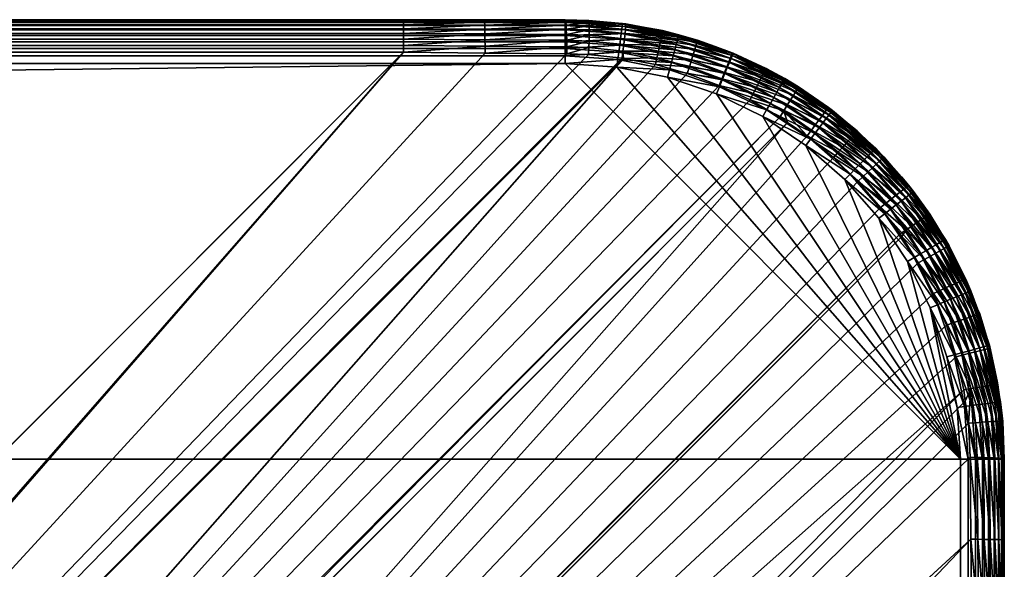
# Model space of a CAD drawing. Header units: inches. Extents: x 9 to 1609, y 36 to 836.
# Tile 179 of 179: x 1564 to 1609, y 811 to 836. Entities that reach past the tile are written whole.
import ezdxf

# ---------------------------------------------------------------- set-up
doc = ezdxf.new("R2010")
doc.units = ezdxf.units.IN
doc.header["$MEASUREMENT"] = 0
doc.layers.get('0').update_dxf_attribs({"true_color": 0x9a9ae5})

msp = doc.modelspace()

# ---------------------------------------------------------------- meshes
at = {"color": 54, "true_color": 0x94b11a}
mesh = msp.add_polyface(dxfattribs=at)
corners = [(652.741, 836.072, 707), (964.741, 836.072, 704.535), (652.741, 836.072, 704.535), (340.741, 836.072, 707), (340.741, 836.072, 704.535), (28.741, 836.072, 707), (36.105, 836.072, 704.535), (10.741, 816.072, 709), (1588.741, 834.072, 709), (28.741, 834.072, 709), (36.105, 834.59, 702.603), (1506.006, 759.22, 682.407), (111.475, 759.22, 682.407), (111.475, 138.807, 679), (106.21, 733.338, 679.139), (111.475, 733.338, 679), (111.475, 754.252, 681.211), (1506.006, 754.252, 681.211), (111.475, 752.842, 680.949), (1506.006, 752.842, 680.949), (111.475, 749.074, 680.246), (1506.006, 749.074, 680.246), (111.475, 746.386, 679.89), (1506.006, 746.386, 679.89), (111.475, 743.853, 679.554), (1506.006, 743.853, 679.554), (111.475, 739.876, 679.24), (1506.006, 739.876, 679.24), (111.475, 738.603, 679.139), (1506.006, 738.603, 679.139), (106.225, 754.252, 681.355), (106.327, 754.348, 681.375), (106.327, 754.252, 681.347), (106.185, 754.214, 681.346), (106.276, 749.074, 680.383), (106.217, 738.603, 679.277), (106.239, 743.853, 679.692), (1581.376, 834.59, 702.603), (36.105, 834.898, 702.713), (1581.376, 834.898, 702.713), (36.105, 835.184, 702.872), (1581.376, 835.184, 702.872), (36.105, 835.44, 703.075), (1581.376, 835.44, 703.075), (36.105, 835.659, 703.317), (1581.376, 835.659, 703.317), (36.105, 835.836, 703.592), (1581.376, 835.836, 703.592), (36.105, 835.966, 703.892), (1581.376, 835.966, 703.892), (36.105, 836.046, 704.209), (1581.376, 836.046, 704.209), (1588.741, 834.42, 708.97), (28.741, 834.42, 708.97), (1588.741, 834.756, 708.879), (28.741, 834.756, 708.879), (1588.741, 835.072, 708.732), (28.741, 835.072, 708.732), (1588.741, 835.358, 708.532), (28.741, 835.358, 708.532), (1588.741, 835.604, 708.286), (28.741, 835.604, 708.286), (1588.741, 835.804, 708), (28.741, 835.804, 708), (1588.741, 835.952, 707.684), (28.741, 835.952, 707.684), (1588.74, 836.042, 707.347), (28.741, 836.042, 707.347), (964.741, 836.072, 707)]
mesh.append_faces([[corners[k] for k in face] for face in [(0, 1, 2), (0, 2, 3), (3, 2, 4), (3, 4, 5), (5, 4, 6), (7, 8, 9), (10, 11, 12), (13, 14, 15), (12, 11, 16), (16, 17, 18), (18, 19, 20), (20, 21, 22), (22, 23, 24), (24, 25, 26), (26, 27, 28), (28, 29, 15), (30, 31, 32), (32, 31, 12), (33, 32, 34), (15, 14, 35), (36, 26, 35), (35, 26, 28), (35, 28, 15), (34, 22, 36), (36, 22, 24), (36, 24, 26), (12, 16, 32), (32, 16, 18), (32, 18, 34), (34, 18, 20), (34, 20, 22), (37, 10, 38), (39, 38, 40), (41, 40, 42), (43, 42, 44), (45, 44, 46), (47, 46, 48), (49, 48, 50), (6, 4, 50), (50, 4, 2), (50, 2, 51), (9, 52, 53), (53, 54, 55), (55, 56, 57), (57, 58, 59), (59, 60, 61), (61, 62, 63), (63, 64, 65), (65, 66, 67), (3, 5, 67), (67, 68, 0), (67, 0, 3)]], dxfattribs={"color": 54})
mesh = msp.add_polyface(dxfattribs=at)
corners = [(1588.74, 836.072, 707), (1581.376, 836.072, 704.535), (1276.741, 836.072, 707), (1276.741, 836.072, 704.535), (964.741, 836.072, 707), (964.741, 836.072, 704.535), (652.741, 836.072, 707), (1606.74, 816.072, 709), (10.741, 816.072, 709), (1606.74, 56.072, 709), (1588.741, 834.072, 709), (1506.006, 733.338, 679), (1506.006, 138.807, 679), (111.475, 733.338, 679), (1581.376, 834.59, 702.603), (1506.006, 759.22, 682.407), (36.105, 834.59, 702.603), (111.475, 754.252, 681.211), (1506.006, 754.252, 681.211), (111.475, 752.842, 680.949), (1506.006, 752.842, 680.949), (111.475, 749.074, 680.246), (1506.006, 749.074, 680.246), (111.475, 746.386, 679.89), (1506.006, 746.386, 679.89), (111.475, 743.853, 679.554), (1506.006, 743.853, 679.554), (111.475, 739.876, 679.24), (1506.006, 739.876, 679.24), (111.475, 738.603, 679.139), (1506.006, 738.603, 679.139), (1511.271, 733.338, 679.139), (1511.264, 738.603, 679.277), (1511.242, 743.853, 679.692), (1511.205, 749.074, 680.383), (1511.155, 754.348, 681.375), (1511.155, 754.252, 681.347), (36.105, 834.898, 702.713), (1581.376, 834.898, 702.713), (36.105, 835.184, 702.872), (1581.376, 835.184, 702.872), (36.105, 835.44, 703.075), (1581.376, 835.44, 703.075), (36.105, 835.659, 703.317), (1581.376, 835.659, 703.317), (36.105, 835.836, 703.592), (1581.376, 835.836, 703.592), (36.105, 835.966, 703.892), (1581.376, 835.966, 703.892), (36.105, 836.046, 704.209), (1581.376, 836.046, 704.209), (652.741, 836.072, 704.535), (28.741, 834.072, 709), (1588.741, 834.42, 708.97), (28.741, 834.42, 708.97), (1588.741, 834.756, 708.879), (28.741, 834.756, 708.879), (1588.741, 835.072, 708.732), (28.741, 835.072, 708.732), (1588.741, 835.358, 708.532), (28.741, 835.358, 708.532), (1588.741, 835.604, 708.286), (28.741, 835.604, 708.286), (1588.741, 835.804, 708), (28.741, 835.804, 708), (1588.741, 835.952, 707.684), (28.741, 835.952, 707.684), (1588.74, 836.042, 707.347), (28.741, 836.042, 707.347)]
mesh.append_faces([[corners[k] for k in face] for face in [(0, 1, 2), (2, 1, 3), (2, 3, 4), (4, 3, 5), (4, 5, 6), (7, 8, 9), (7, 10, 8), (11, 12, 13), (14, 15, 16), (17, 15, 18), (19, 18, 20), (21, 20, 22), (23, 22, 24), (25, 24, 26), (27, 26, 28), (29, 28, 30), (13, 30, 11), (31, 11, 30), (31, 30, 32), (32, 30, 28), (32, 28, 33), (33, 28, 26), (33, 26, 24), (34, 33, 24), (15, 35, 18), (18, 35, 36), (18, 36, 20), (20, 36, 34), (20, 34, 22), (22, 34, 24), (14, 37, 38), (38, 39, 40), (40, 41, 42), (42, 43, 44), (44, 45, 46), (46, 47, 48), (48, 49, 50), (3, 1, 50), (50, 51, 5), (50, 5, 3), (52, 10, 53), (54, 53, 55), (56, 55, 57), (58, 57, 59), (60, 59, 61), (62, 61, 63), (64, 63, 65), (66, 65, 67), (0, 2, 67), (67, 2, 4), (67, 4, 68)]], dxfattribs={"color": 54})
mesh = msp.add_polyface(dxfattribs=at)
corners = [(1588.741, 836.072, 704.682), (1585.051, 836.072, 704.571), (1588.74, 836.072, 707), (1581.376, 836.072, 704.535), (1589.817, 836.043, 704.717), (1591.499, 835.881, 704.76), (1589.823, 835.102, 703.022), (1588.808, 835.136, 702.989), (1589.83, 835.371, 703.224), (1588.8, 835.405, 703.191), (1589.835, 835.604, 703.468), (1588.79, 835.636, 703.435), (1589.836, 835.791, 703.748), (1588.779, 835.823, 703.715), (1589.833, 835.93, 704.055), (1588.767, 835.96, 704.021), (1589.827, 836.014, 704.381), (1588.754, 836.044, 704.347), (1591.441, 835.208, 703.262), (1591.467, 835.44, 703.506), (1591.487, 835.628, 703.787), (1591.503, 835.852, 704.422), (1585.057, 836.045, 704.241), (1585.064, 835.963, 703.92), (1585.07, 835.83, 703.616), (1585.075, 835.648, 703.339), (1585.08, 835.422, 703.096), (1585.084, 835.16, 702.893), (1581.376, 836.046, 704.209), (1581.376, 835.966, 703.892), (1581.376, 835.836, 703.592), (1581.376, 835.659, 703.317), (1581.376, 835.44, 703.075), (1581.376, 835.184, 702.872), (1581.376, 834.898, 702.713), (1588.741, 835.072, 708.732), (1591.258, 835.193, 708.532), (1588.741, 835.358, 708.532), (1591.29, 835.437, 708.286), (1588.741, 835.604, 708.286), (1591.316, 835.636, 708), (1588.741, 835.804, 708), (1591.335, 835.782, 707.684), (1588.741, 835.952, 707.684), (1591.347, 835.871, 707.347), (1588.74, 836.042, 707.347), (1591.351, 835.901, 707)]
mesh.append_faces([[corners[k] for k in face] for face in [(0, 1, 2), (2, 1, 3), (4, 0, 2), (4, 2, 5), (6, 7, 8), (8, 7, 9), (8, 9, 10), (10, 9, 11), (10, 11, 12), (12, 11, 13), (12, 13, 14), (14, 13, 15), (14, 15, 16), (16, 15, 17), (16, 17, 4), (4, 17, 0), (18, 6, 8), (19, 8, 10), (20, 10, 12), (21, 14, 16), (5, 16, 4), (1, 0, 22), (22, 0, 17), (22, 17, 23), (23, 17, 15), (23, 15, 24), (24, 15, 13), (24, 13, 25), (25, 13, 11), (25, 11, 26), (26, 11, 9), (26, 9, 27), (27, 9, 7), (3, 1, 28), (28, 1, 22), (28, 22, 29), (29, 22, 23), (29, 23, 30), (30, 23, 24), (30, 24, 31), (31, 24, 25), (31, 25, 32), (32, 25, 26), (32, 26, 33), (33, 26, 27), (33, 27, 34), (35, 36, 37), (37, 38, 39), (39, 40, 41), (41, 42, 43), (43, 44, 45), (45, 46, 2)]], dxfattribs={"color": 54})
mesh = msp.add_polyface(dxfattribs=at)
corners = [(1591.499, 835.881, 704.76), (1588.74, 836.072, 707), (1591.351, 835.901, 707), (1592.21, 835.751, 704.772), (1592.206, 835.731, 707), (1593.167, 835.577, 704.79), (1591.39, 834.307, 702.808), (1591.328, 834.319, 702.807), (1591.37, 834.639, 702.907), (1589.797, 834.481, 702.766), (1589.811, 834.802, 702.868), (1591.408, 834.938, 703.06), (1589.823, 835.102, 703.022), (1591.441, 835.208, 703.262), (1589.83, 835.371, 703.224), (1591.467, 835.44, 703.506), (1589.835, 835.604, 703.468), (1591.487, 835.628, 703.787), (1589.836, 835.791, 703.748), (1591.499, 835.767, 704.095), (1589.833, 835.93, 704.055), (1591.503, 835.852, 704.422), (1589.827, 836.014, 704.381), (1592.848, 834.027, 702.834), (1592.918, 834.344, 702.933), (1592.983, 834.64, 703.086), (1593.04, 834.908, 703.287), (1593.088, 835.138, 703.532), (1593.126, 835.325, 703.813), (1593.152, 835.462, 704.123), (1593.166, 835.547, 704.451), (1591.347, 835.871, 707.347), (1591.09, 833.918, 709), (1593.399, 833.459, 709), (1593.489, 833.795, 708.97), (1588.741, 835.072, 708.732), (1591.221, 834.91, 708.732), (1591.258, 835.193, 708.532), (1588.741, 835.358, 708.532), (1591.29, 835.437, 708.286), (1588.741, 835.604, 708.286), (1591.316, 835.636, 708), (1588.741, 835.804, 708), (1591.335, 835.782, 707.684), (1588.741, 835.952, 707.684), (1588.74, 836.042, 707.347), (1591.135, 834.263, 708.97), (1593.576, 834.12, 708.879), (1591.179, 834.597, 708.879), (1593.658, 834.425, 708.732), (1593.732, 834.701, 708.532), (1593.796, 834.939, 708.286), (1593.848, 835.132, 708), (1593.886, 835.274, 707.684), (1593.909, 835.362, 707.347), (1593.917, 835.391, 707)]
mesh.append_faces([[corners[k] for k in face] for face in [(0, 1, 2), (0, 2, 3), (3, 2, 4), (3, 4, 5), (6, 7, 8), (7, 9, 8), (8, 10, 11), (11, 12, 13), (13, 14, 15), (15, 16, 17), (17, 18, 19), (19, 18, 20), (19, 20, 21), (21, 22, 0), (23, 6, 24), (24, 6, 8), (24, 8, 25), (25, 8, 11), (25, 11, 26), (26, 11, 13), (26, 13, 27), (27, 13, 15), (27, 15, 28), (28, 15, 17), (28, 17, 29), (29, 17, 19), (29, 19, 30), (30, 19, 21), (30, 21, 3), (3, 21, 0), (5, 30, 3), (4, 2, 31), (32, 33, 34), (35, 36, 37), (38, 37, 39), (40, 39, 41), (42, 41, 43), (44, 43, 31), (45, 31, 2), (32, 34, 46), (46, 34, 47), (46, 47, 48), (48, 47, 49), (48, 49, 36), (36, 49, 50), (36, 50, 37), (37, 51, 39), (39, 52, 41), (41, 53, 43), (43, 54, 31), (31, 55, 4)]], dxfattribs={"color": 54})
mesh = msp.add_polyface(dxfattribs=at)
corners = [(1593.167, 835.577, 704.79), (1592.206, 835.731, 707), (1593.917, 835.391, 707), (1594.76, 835.145, 704.81), (1595.575, 834.849, 704.816), (1595.569, 834.83, 707), (1594.301, 833.62, 702.852), (1592.848, 834.027, 702.834), (1594.398, 833.932, 702.949), (1592.918, 834.344, 702.933), (1594.489, 834.224, 703.101), (1592.983, 834.64, 703.086), (1594.569, 834.487, 703.303), (1593.04, 834.908, 703.287), (1594.638, 834.713, 703.548), (1593.088, 835.138, 703.532), (1594.693, 834.897, 703.83), (1593.126, 835.325, 703.813), (1594.732, 835.033, 704.14), (1593.152, 835.462, 704.123), (1594.755, 835.116, 704.47), (1593.166, 835.547, 704.451), (1595.751, 833.082, 702.862), (1595.875, 833.386, 702.959), (1595.991, 833.67, 703.11), (1596.095, 833.927, 703.311), (1596.185, 834.148, 703.556), (1596.257, 834.327, 703.839), (1596.309, 834.459, 704.15), (1596.34, 834.541, 704.481), (1593.399, 833.459, 709), (1595.629, 832.702, 709), (1595.762, 833.023, 708.97), (1591.258, 835.193, 708.532), (1593.732, 834.701, 708.532), (1593.796, 834.939, 708.286), (1591.29, 835.437, 708.286), (1593.848, 835.132, 708), (1591.316, 835.636, 708), (1593.886, 835.274, 707.684), (1591.335, 835.782, 707.684), (1593.909, 835.362, 707.347), (1591.347, 835.871, 707.347), (1593.489, 833.795, 708.97), (1595.891, 833.334, 708.879), (1593.576, 834.12, 708.879), (1596.012, 833.626, 708.732), (1593.658, 834.425, 708.732), (1596.121, 833.89, 708.532), (1596.215, 834.118, 708.286), (1596.292, 834.302, 708), (1596.348, 834.439, 707.684), (1596.383, 834.522, 707.347)]
mesh.append_faces([[corners[k] for k in face] for face in [(0, 1, 2), (0, 2, 3), (3, 2, 4), (4, 2, 5), (6, 7, 8), (8, 7, 9), (8, 9, 10), (10, 9, 11), (10, 11, 12), (12, 11, 13), (12, 13, 14), (14, 13, 15), (14, 15, 16), (16, 15, 17), (16, 17, 18), (18, 17, 19), (18, 19, 20), (20, 19, 21), (22, 6, 23), (23, 6, 8), (23, 8, 24), (24, 8, 10), (25, 10, 12), (26, 12, 14), (27, 14, 16), (28, 16, 18), (29, 18, 20), (29, 20, 3), (3, 20, 21), (3, 21, 0), (30, 31, 32), (33, 34, 35), (36, 35, 37), (38, 37, 39), (40, 39, 41), (42, 41, 2), (30, 32, 43), (43, 32, 44), (43, 44, 45), (45, 44, 46), (45, 46, 47), (47, 46, 48), (47, 48, 34), (34, 48, 49), (34, 49, 35), (35, 49, 50), (35, 50, 37), (37, 51, 39), (39, 52, 41), (41, 52, 5), (41, 5, 2)]], dxfattribs={"color": 54})
mesh = msp.add_polyface(dxfattribs=at)
corners = [(1607.258, 808.708, 702.603), (1531.888, 138.807, 682.407), (1531.888, 733.338, 682.407), (1607.104, 817.699, 702.783), (1607.185, 816.15, 702.733), (1526.882, 738.628, 681.346), (1607.222, 812.421, 702.631), (1526.891, 738.619, 681.348), (1526.906, 738.603, 681.352), (1605.517, 823.615, 702.865), (1606.106, 822.165, 702.856), (1521.799, 743.853, 680.818), (1606.555, 820.732, 702.842), (1606.893, 819.228, 702.818), (1606.964, 818.711, 702.806), (1521.763, 743.89, 680.815), (1603.996, 826.322, 702.87), (1604.072, 826.199, 702.87), (1604.812, 825.001, 702.869), (1598.863, 831.399, 702.87), (1599.756, 830.781, 702.871), (1521.653, 744, 680.814), (1600.957, 829.795, 702.871), (1602.076, 828.711, 702.871), (1603.108, 827.527, 702.871), (1516.388, 749.26, 680.832), (1594.301, 833.62, 702.852), (1595.751, 833.082, 702.862), (1516.558, 749.095, 680.815), (1598.515, 831.639, 702.87), (1597.157, 832.422, 702.868), (1581.376, 834.59, 702.603), (1585.089, 834.554, 702.631), (1511.297, 754.214, 681.346), (1588.818, 834.517, 702.733), (1589.797, 834.481, 702.766), (1591.328, 834.319, 702.807), (1591.39, 834.307, 702.808), (1592.848, 834.027, 702.834), (1589.811, 834.802, 702.868), (1588.814, 834.838, 702.835), (1589.823, 835.102, 703.022), (1588.808, 835.136, 702.989), (1591.37, 834.639, 702.907), (1591.408, 834.938, 703.06), (1585.084, 835.16, 702.893), (1585.087, 834.868, 702.737), (1581.376, 834.898, 702.713), (1588.741, 834.072, 709), (1591.09, 833.918, 709), (1591.135, 834.263, 708.97), (1588.741, 834.42, 708.97), (1591.179, 834.597, 708.879), (1588.741, 834.756, 708.879), (1591.221, 834.91, 708.732), (1588.741, 835.072, 708.732)]
mesh.append_faces([[corners[k] for k in face] for face in [(0, 1, 2), (3, 4, 5), (5, 4, 6), (5, 6, 7), (0, 2, 6), (6, 2, 8), (6, 8, 7), (9, 10, 11), (10, 12, 11), (11, 12, 13), (11, 13, 5), (5, 13, 14), (5, 14, 3), (15, 16, 17), (11, 17, 18), (11, 18, 9), (19, 20, 21), (21, 20, 22), (22, 23, 21), (21, 23, 24), (21, 24, 16), (25, 26, 27), (19, 28, 29), (29, 25, 30), (30, 25, 27), (31, 32, 33), (33, 32, 34), (33, 34, 35), (35, 36, 33), (33, 36, 37), (25, 37, 38), (25, 38, 26), (35, 34, 39), (39, 34, 40), (39, 40, 41), (41, 40, 42), (43, 35, 39), (44, 39, 41), (45, 42, 46), (46, 42, 40), (46, 40, 32), (32, 40, 34), (47, 45, 46), (47, 46, 31), (31, 46, 32), (48, 49, 50), (48, 50, 51), (51, 50, 52), (51, 52, 53), (53, 52, 54), (53, 54, 55)]], dxfattribs={"color": 54})
mesh = msp.add_polyface(dxfattribs=at)
corners = [(1595.575, 834.849, 704.816), (1595.569, 834.83, 707), (1596.349, 834.569, 704.822), (1596.394, 834.55, 707), (1597.888, 833.858, 704.83), (1598.74, 833.393, 707), (1598.732, 833.377, 704.832), (1599.373, 833.012, 704.833), (1599.358, 832.987, 704.49), (1594.76, 835.145, 704.81), (1596.34, 834.541, 704.481), (1595.991, 833.67, 703.11), (1594.489, 834.224, 703.101), (1596.095, 833.927, 703.311), (1594.569, 834.487, 703.303), (1596.185, 834.148, 703.556), (1594.638, 834.713, 703.548), (1596.257, 834.327, 703.839), (1594.693, 834.897, 703.83), (1596.309, 834.459, 704.15), (1594.732, 835.033, 704.14), (1597.307, 832.715, 702.963), (1595.751, 833.082, 702.862), (1595.875, 833.386, 702.959), (1597.448, 832.99, 703.114), (1597.575, 833.238, 703.314), (1597.684, 833.452, 703.56), (1597.772, 833.625, 703.843), (1597.836, 833.753, 704.155), (1597.875, 833.831, 704.488), (1599.311, 832.912, 704.157), (1599.235, 832.79, 703.845), (1599.132, 832.624, 703.561), (1596.383, 834.522, 707.347), (1593.848, 835.132, 708), (1596.292, 834.302, 708), (1596.348, 834.439, 707.684), (1593.886, 835.274, 707.684), (1595.891, 833.334, 708.879), (1598.241, 832.527, 708.732), (1596.012, 833.626, 708.732), (1598.384, 832.774, 708.532), (1596.121, 833.89, 708.532), (1598.507, 832.988, 708.286), (1596.215, 834.118, 708.286), (1598.607, 833.161, 708), (1598.68, 833.288, 707.684), (1598.725, 833.367, 707.347)]
mesh.append_faces([[corners[k] for k in face] for face in [(0, 1, 2), (2, 1, 3), (2, 3, 4), (4, 3, 5), (4, 5, 6), (5, 7, 6), (6, 7, 8), (9, 0, 10), (11, 12, 13), (13, 14, 15), (15, 16, 17), (17, 18, 19), (19, 20, 10), (21, 22, 23), (21, 23, 24), (24, 23, 11), (24, 11, 25), (25, 11, 13), (25, 13, 26), (26, 13, 15), (26, 15, 27), (27, 15, 17), (27, 17, 28), (28, 17, 19), (28, 19, 29), (29, 19, 10), (6, 8, 4), (0, 2, 10), (10, 2, 4), (10, 4, 29), (29, 4, 8), (29, 8, 28), (28, 8, 30), (28, 30, 27), (27, 30, 31), (27, 31, 26), (26, 32, 25), (33, 3, 1), (34, 35, 36), (37, 36, 33), (38, 39, 40), (40, 41, 42), (42, 41, 43), (42, 43, 44), (44, 43, 45), (44, 45, 35), (35, 45, 46), (35, 46, 36), (36, 46, 47), (36, 47, 33), (33, 47, 5), (33, 5, 3)]], dxfattribs={"color": 54})
mesh = msp.add_polyface(dxfattribs=at)
corners = [(1531.888, 733.338, 682.407), (1531.888, 138.807, 682.407), (1526.92, 733.338, 681.211), (1526.92, 138.807, 681.211), (1525.51, 733.338, 680.949), (1525.51, 138.807, 680.949), (1521.743, 733.338, 680.246), (1521.743, 138.807, 680.246), (1519.054, 733.338, 679.89), (1519.054, 138.807, 679.89), (1516.521, 733.338, 679.554), (1516.521, 138.807, 679.554), (1512.544, 733.338, 679.24), (1512.544, 138.807, 679.24), (1511.271, 733.338, 679.139), (1511.271, 138.807, 679.139), (1506.006, 733.338, 679), (1521.653, 744, 680.814), (1603.996, 826.322, 702.87), (1521.763, 743.89, 680.815), (1604.072, 826.199, 702.87), (1521.799, 743.853, 680.818), (1516.578, 749.074, 680.815), (1598.863, 831.399, 702.87), (1516.558, 749.095, 680.815), (1598.515, 831.639, 702.87), (1516.388, 749.26, 680.832), (1511.297, 754.214, 681.346), (1511.256, 754.252, 681.355), (1581.376, 834.59, 702.603), (1511.155, 754.348, 681.375), (1506.006, 759.22, 682.407), (1591.39, 834.307, 702.808), (1516.507, 738.603, 679.692), (1511.264, 738.603, 679.277), (1511.242, 743.853, 679.692), (1511.155, 754.252, 681.347), (1526.891, 738.619, 681.348), (1526.906, 738.603, 681.352), (1526.891, 738.603, 681.347), (1526.882, 738.628, 681.346), (1521.721, 738.603, 680.383), (1521.655, 743.853, 680.793), (1516.391, 749.074, 680.793), (1511.205, 749.074, 680.383), (1516.463, 743.853, 680.106)]
mesh.append_faces([[corners[k] for k in face] for face in [(0, 1, 2), (2, 3, 4), (4, 5, 6), (6, 7, 8), (8, 9, 10), (10, 11, 12), (12, 13, 14), (14, 15, 16), (17, 18, 19), (19, 20, 21), (17, 22, 23), (23, 22, 24), (25, 24, 26), (27, 28, 29), (29, 28, 30), (29, 30, 31), (27, 32, 26), (33, 34, 35), (28, 36, 30), (37, 38, 39), (39, 38, 0), (37, 39, 40), (40, 39, 41), (40, 41, 21), (21, 42, 19), (19, 42, 17), (27, 26, 43), (43, 26, 24), (43, 24, 22), (36, 28, 44), (6, 41, 4), (4, 41, 39), (4, 39, 2), (2, 39, 0), (14, 34, 12), (12, 34, 33), (12, 33, 10), (10, 33, 8), (21, 41, 42), (42, 41, 45), (42, 45, 17), (28, 27, 44), (44, 27, 43), (44, 43, 45), (45, 43, 22), (45, 22, 17), (6, 8, 41), (41, 8, 33), (41, 33, 45), (45, 33, 35), (45, 35, 44)]], dxfattribs={"color": 54})
mesh = msp.add_polyface(dxfattribs=at)
corners = [(1597.74, 831.661, 709), (1595.629, 832.702, 709), (1606.74, 816.072, 709), (1593.399, 833.459, 709), (1591.09, 833.918, 709), (1588.741, 834.072, 709), (1600.916, 831.939, 707), (1600.729, 832.081, 704.835), (1598.74, 833.393, 707), (1599.373, 833.012, 704.833), (1597.157, 832.422, 702.868), (1595.751, 833.082, 702.862), (1597.307, 832.715, 702.963), (1597.684, 833.452, 703.56), (1599.235, 832.79, 703.845), (1599.132, 832.624, 703.561), (1597.575, 833.238, 703.314), (1599.004, 832.42, 703.315), (1597.448, 832.99, 703.114), (1598.855, 832.182, 703.114), (1598.691, 831.92, 702.964), (1599.756, 830.781, 702.871), (1598.863, 831.399, 702.87), (1598.515, 831.639, 702.87), (1599.358, 832.987, 704.49), (1600.711, 832.057, 704.491), (1599.311, 832.912, 704.157), (1600.658, 831.986, 704.158), (1600.572, 831.871, 703.844), (1600.454, 831.714, 703.561), (1600.31, 831.52, 703.315), (1600.141, 831.295, 703.114), (1599.955, 831.046, 702.964), (1599.698, 830.353, 709), (1599.91, 830.628, 708.97), (1597.914, 831.962, 708.97), (1595.762, 833.023, 708.97), (1598.083, 832.253, 708.879), (1595.891, 833.334, 708.879), (1598.241, 832.527, 708.732), (1596.012, 833.626, 708.732), (1598.384, 832.774, 708.532), (1600.115, 830.895, 708.879), (1600.307, 831.146, 708.732), (1600.481, 831.373, 708.532), (1600.631, 831.568, 708.286), (1598.507, 832.988, 708.286), (1600.753, 831.727, 708), (1598.607, 833.161, 708), (1600.843, 831.844, 707.684), (1598.68, 833.288, 707.684), (1600.897, 831.915, 707.347), (1598.725, 833.367, 707.347)]
mesh.append_faces([[corners[k] for k in face] for face in [(0, 1, 2), (1, 3, 2), (2, 3, 4), (2, 4, 5), (6, 7, 8), (8, 7, 9), (10, 11, 12), (13, 14, 15), (16, 15, 17), (16, 17, 18), (18, 17, 19), (18, 19, 12), (12, 19, 20), (12, 20, 10), (21, 22, 20), (20, 22, 23), (20, 23, 10), (9, 7, 24), (24, 25, 26), (26, 27, 14), (14, 28, 15), (15, 28, 29), (15, 29, 17), (17, 29, 30), (17, 30, 19), (19, 30, 31), (19, 31, 20), (20, 31, 32), (20, 32, 21), (0, 33, 34), (1, 0, 35), (1, 35, 36), (36, 35, 37), (36, 37, 38), (38, 37, 39), (40, 39, 41), (0, 34, 35), (35, 34, 42), (35, 42, 37), (37, 42, 43), (37, 43, 39), (39, 43, 44), (39, 44, 41), (41, 44, 45), (41, 45, 46), (46, 45, 47), (46, 47, 48), (48, 47, 49), (48, 49, 50), (50, 51, 52), (52, 6, 8)]], dxfattribs={"color": 54})
mesh = msp.add_polyface(dxfattribs=at)
corners = [(1601.571, 831.365, 707), (1601.586, 831.381, 704.835), (1600.916, 831.939, 707), (1600.729, 832.081, 704.835), (1602.039, 831.011, 704.836), (1602.019, 830.988, 704.491), (1601.179, 830.044, 702.964), (1599.955, 831.046, 702.964), (1601.386, 830.276, 703.113), (1600.141, 831.295, 703.114), (1601.573, 830.486, 703.314), (1600.31, 831.52, 703.315), (1601.734, 830.667, 703.56), (1600.454, 831.714, 703.561), (1601.864, 830.814, 703.844), (1600.572, 831.871, 703.844), (1601.96, 830.922, 704.158), (1600.658, 831.986, 704.158), (1600.711, 832.057, 704.491), (1602.317, 828.939, 702.964), (1602.543, 829.154, 703.113), (1602.747, 829.347, 703.314), (1602.923, 829.514, 703.56), (1599.358, 832.987, 704.49), (1599.311, 832.912, 704.157), (1599.235, 832.79, 703.845), (1599.756, 830.781, 702.871), (1600.957, 829.795, 702.871), (1602.076, 828.711, 702.871), (1600.897, 831.915, 707.347), (1599.698, 830.353, 709), (1601.469, 828.8, 709), (1601.714, 829.046, 708.97), (1598.68, 833.288, 707.684), (1600.843, 831.844, 707.684), (1598.725, 833.367, 707.347), (1599.91, 830.628, 708.97), (1601.952, 829.284, 708.879), (1600.115, 830.895, 708.879), (1602.176, 829.507, 708.732), (1600.307, 831.146, 708.732), (1602.378, 829.709, 708.532), (1600.481, 831.373, 708.532), (1602.552, 829.884, 708.286), (1600.631, 831.568, 708.286), (1602.693, 830.025, 708), (1600.753, 831.727, 708), (1602.797, 830.129, 707.684), (1602.861, 830.193, 707.347), (1602.883, 830.214, 707), (1603.297, 827.242, 708.97)]
mesh.append_faces([[corners[k] for k in face] for face in [(0, 1, 2), (2, 1, 3), (0, 4, 1), (3, 1, 5), (6, 7, 8), (8, 7, 9), (8, 9, 10), (10, 9, 11), (10, 11, 12), (12, 11, 13), (12, 13, 14), (14, 13, 15), (14, 15, 16), (16, 15, 17), (16, 17, 5), (5, 17, 18), (5, 18, 3), (19, 6, 20), (20, 6, 8), (21, 8, 10), (22, 10, 12), (4, 5, 1), (23, 3, 18), (24, 18, 17), (25, 17, 15), (26, 7, 6), (26, 6, 27), (27, 6, 19), (27, 19, 28), (0, 2, 29), (30, 31, 32), (33, 34, 29), (35, 29, 2), (30, 32, 36), (36, 32, 37), (36, 37, 38), (38, 37, 39), (38, 39, 40), (40, 39, 41), (40, 41, 42), (42, 41, 43), (42, 43, 44), (44, 43, 45), (44, 45, 46), (46, 45, 47), (46, 47, 34), (34, 47, 48), (34, 48, 29), (29, 48, 49), (29, 49, 0), (31, 50, 32)]], dxfattribs={"color": 54})
mesh = msp.add_polyface(dxfattribs=at)
corners = [(1603.021, 827.03, 709), (1601.469, 828.8, 709), (1606.74, 816.072, 709), (1599.698, 830.353, 709), (1597.74, 831.661, 709), (1606.051, 826.066, 704.832), (1605.344, 827.224, 704.834), (1604.608, 828.248, 707), (1604.272, 826.506, 702.965), (1603.367, 827.734, 702.964), (1604.529, 826.679, 703.114), (1603.611, 827.928, 703.114), (1604.762, 826.835, 703.315), (1603.83, 828.103, 703.314), (1604.963, 826.97, 703.561), (1604.02, 828.254, 703.56), (1605.125, 827.078, 703.845), (1604.174, 828.376, 703.844), (1605.245, 827.158, 704.158), (1604.286, 828.466, 704.158), (1605.318, 827.207, 704.491), (1602.076, 828.711, 702.871), (1603.108, 827.527, 702.871), (1603.996, 826.322, 702.87), (1604.072, 826.199, 702.87), (1604.812, 825.001, 702.869), (1605.101, 825.161, 702.964), (1605.372, 825.311, 703.114), (1605.616, 825.446, 703.315), (1605.827, 825.562, 703.561), (1605.997, 825.656, 703.844), (1604.356, 828.521, 704.491), (1605.517, 823.615, 702.865), (1605.817, 823.75, 702.961), (1604.329, 825.072, 709), (1605.37, 822.961, 709), (1605.691, 823.094, 708.97), (1604.63, 825.246, 708.97), (1603.297, 827.242, 708.97), (1601.714, 829.046, 708.97), (1603.564, 827.447, 708.879), (1604.922, 825.414, 708.879), (1605.195, 825.572, 708.732), (1603.814, 827.639, 708.732), (1605.442, 825.715, 708.532), (1604.041, 827.813, 708.532), (1605.656, 825.838, 708.286), (1604.237, 827.963, 708.286), (1605.829, 825.938, 708), (1604.395, 828.085, 708), (1605.957, 826.012, 707.684), (1604.512, 828.174, 707.684), (1606.035, 826.057, 707.347), (1604.583, 828.229, 707.347), (1606.061, 826.072, 707), (1606.002, 823.222, 708.879)]
mesh.append_faces([[corners[k] for k in face] for face in [(0, 1, 2), (2, 1, 3), (2, 3, 4), (5, 6, 7), (8, 9, 10), (10, 9, 11), (10, 11, 12), (12, 11, 13), (12, 13, 14), (14, 13, 15), (14, 15, 16), (16, 15, 17), (16, 17, 18), (18, 19, 20), (21, 9, 22), (22, 9, 8), (22, 8, 23), (23, 8, 24), (25, 24, 26), (26, 24, 8), (26, 8, 27), (27, 8, 10), (27, 10, 28), (28, 10, 12), (28, 12, 29), (29, 12, 14), (30, 14, 16), (6, 20, 31), (32, 25, 33), (33, 25, 26), (34, 35, 36), (0, 34, 37), (1, 0, 38), (39, 38, 40), (0, 37, 38), (38, 37, 41), (38, 41, 40), (40, 41, 42), (40, 42, 43), (43, 42, 44), (43, 44, 45), (45, 44, 46), (45, 46, 47), (47, 46, 48), (47, 48, 49), (49, 48, 50), (49, 50, 51), (51, 52, 53), (53, 54, 7), (34, 36, 37), (37, 55, 41)]], dxfattribs={"color": 54})
mesh = msp.add_polyface(dxfattribs=at)
corners = [(1604.608, 828.248, 707), (1605.344, 827.224, 704.834), (1604.379, 828.54, 704.835), (1604.033, 828.903, 707), (1604.05, 828.918, 704.835), (1602.883, 830.214, 707), (1603.257, 829.83, 704.836), (1601.571, 831.365, 707), (1602.039, 831.011, 704.836), (1602.543, 829.154, 703.113), (1601.386, 830.276, 703.113), (1602.747, 829.347, 703.314), (1601.573, 830.486, 703.314), (1602.923, 829.514, 703.56), (1601.734, 830.667, 703.56), (1603.066, 829.649, 703.844), (1601.864, 830.814, 703.844), (1603.171, 829.749, 704.158), (1601.96, 830.922, 704.158), (1603.235, 829.81, 704.491), (1602.019, 830.988, 704.491), (1604.356, 828.521, 704.491), (1603.367, 827.734, 702.964), (1602.317, 828.939, 702.964), (1603.611, 827.928, 703.114), (1603.83, 828.103, 703.314), (1604.02, 828.254, 703.56), (1604.174, 828.376, 703.844), (1604.286, 828.466, 704.158), (1605.245, 827.158, 704.158), (1605.318, 827.207, 704.491), (1602.076, 828.711, 702.871), (1604.583, 828.229, 707.347), (1601.714, 829.046, 708.97), (1603.564, 827.447, 708.879), (1601.952, 829.284, 708.879), (1603.814, 827.639, 708.732), (1602.176, 829.507, 708.732), (1604.041, 827.813, 708.532), (1602.378, 829.709, 708.532), (1604.237, 827.963, 708.286), (1602.552, 829.884, 708.286), (1604.395, 828.085, 708), (1602.693, 830.025, 708), (1604.512, 828.174, 707.684), (1602.797, 830.129, 707.684), (1602.861, 830.193, 707.347)]
mesh.append_faces([[corners[k] for k in face] for face in [(0, 1, 2), (0, 2, 3), (3, 2, 4), (3, 4, 5), (5, 4, 6), (5, 6, 7), (7, 6, 8), (9, 10, 11), (11, 12, 13), (13, 14, 15), (15, 14, 16), (15, 16, 17), (17, 16, 18), (17, 18, 19), (19, 18, 20), (6, 4, 21), (22, 23, 24), (24, 23, 9), (24, 9, 25), (25, 9, 11), (25, 11, 26), (26, 11, 13), (26, 13, 27), (27, 13, 15), (27, 15, 28), (28, 15, 17), (28, 17, 21), (21, 17, 19), (21, 19, 6), (6, 19, 20), (6, 20, 8), (29, 27, 28), (30, 28, 21), (31, 23, 22), (1, 21, 2), (2, 21, 4), (32, 0, 3), (33, 34, 35), (35, 34, 36), (35, 36, 37), (37, 36, 38), (37, 38, 39), (39, 38, 40), (39, 40, 41), (41, 40, 42), (41, 42, 43), (43, 42, 44), (43, 44, 45), (45, 44, 32), (45, 32, 46), (46, 32, 3), (46, 3, 5)]], dxfattribs={"color": 54})
mesh = msp.add_polyface(dxfattribs=at)
corners = [(1604.608, 828.248, 707), (1606.061, 826.072, 707), (1606.051, 826.066, 704.832), (1607.218, 823.726, 707), (1607.526, 822.909, 704.817), (1606.986, 824.264, 704.826), (1606.226, 825.78, 704.831), (1605.344, 827.224, 704.834), (1606.2, 825.767, 704.489), (1605.827, 825.562, 703.561), (1604.963, 826.97, 703.561), (1605.997, 825.656, 703.844), (1605.125, 827.078, 703.845), (1606.123, 825.725, 704.156), (1605.245, 827.158, 704.158), (1605.318, 827.207, 704.491), (1605.817, 823.75, 702.961), (1605.101, 825.161, 702.964), (1606.098, 823.875, 703.112), (1605.372, 825.311, 703.114), (1606.352, 823.988, 703.313), (1605.616, 825.446, 703.315), (1606.57, 824.084, 703.558), (1606.748, 824.162, 703.841), (1606.878, 824.219, 704.153), (1606.958, 824.254, 704.484), (1606.705, 822.373, 703.105), (1606.966, 822.462, 703.306), (1607.191, 822.538, 703.552), (1607.373, 822.599, 703.834), (1607.508, 822.644, 704.145), (1607.591, 822.669, 704.475), (1607.498, 822.901, 707), (1607.19, 823.714, 707.347), (1604.512, 828.174, 707.684), (1605.957, 826.012, 707.684), (1606.035, 826.057, 707.347), (1604.583, 828.229, 707.347), (1604.63, 825.246, 708.97), (1605.691, 823.094, 708.97), (1606.002, 823.222, 708.879), (1604.922, 825.414, 708.879), (1606.294, 823.343, 708.732), (1605.195, 825.572, 708.732), (1606.558, 823.453, 708.532), (1605.442, 825.715, 708.532), (1606.786, 823.547, 708.286), (1605.656, 825.838, 708.286), (1606.971, 823.624, 708), (1605.829, 825.938, 708), (1607.107, 823.68, 707.684)]
mesh.append_faces([[corners[k] for k in face] for face in [(0, 1, 2), (3, 4, 5), (3, 5, 1), (1, 5, 6), (1, 6, 2), (7, 2, 8), (9, 10, 11), (11, 12, 13), (13, 12, 14), (13, 14, 8), (8, 14, 15), (8, 15, 7), (16, 17, 18), (18, 17, 19), (18, 19, 20), (20, 19, 21), (20, 21, 22), (22, 21, 9), (22, 9, 23), (23, 9, 11), (23, 11, 24), (24, 11, 13), (24, 13, 25), (25, 13, 8), (26, 16, 18), (27, 18, 20), (28, 20, 22), (29, 22, 23), (30, 23, 24), (31, 24, 25), (31, 25, 5), (5, 25, 8), (5, 8, 6), (6, 8, 2), (32, 3, 33), (34, 35, 36), (37, 36, 1), (38, 39, 40), (41, 40, 42), (41, 42, 43), (43, 42, 44), (43, 44, 45), (45, 44, 46), (45, 46, 47), (47, 46, 48), (47, 48, 49), (49, 48, 50), (49, 50, 35), (35, 50, 33), (35, 33, 36), (36, 33, 3), (36, 3, 1)]], dxfattribs={"color": 54})
mesh = msp.add_polyface(dxfattribs=at)
corners = [(1606.587, 818.422, 709), (1606.127, 820.731, 709), (1605.37, 822.961, 709), (1606.74, 816.072, 709), (1604.329, 825.072, 709), (1603.021, 827.03, 709), (1607.498, 822.901, 707), (1607.526, 822.909, 704.817), (1607.218, 823.726, 707), (1608.059, 821.249, 707), (1608.097, 821.105, 704.798), (1607.619, 822.676, 704.815), (1607.591, 822.669, 704.475), (1606.986, 824.264, 704.826), (1606.106, 822.165, 702.856), (1605.517, 823.615, 702.865), (1606.416, 822.273, 702.953), (1605.817, 823.75, 702.961), (1606.705, 822.373, 703.105), (1606.098, 823.875, 703.112), (1606.966, 822.462, 703.306), (1606.352, 823.988, 703.313), (1607.191, 822.538, 703.552), (1606.57, 824.084, 703.558), (1607.373, 822.599, 703.834), (1606.748, 824.162, 703.841), (1607.508, 822.644, 704.145), (1606.878, 824.219, 704.153), (1606.555, 820.732, 702.842), (1606.87, 820.813, 702.94), (1607.165, 820.888, 703.092), (1607.432, 820.954, 703.294), (1607.661, 821.01, 703.539), (1607.847, 821.054, 703.821), (1607.984, 821.085, 704.13), (1608.068, 821.102, 704.459), (1606.463, 820.821, 708.97), (1605.691, 823.094, 708.97), (1606.788, 820.908, 708.879), (1606.002, 823.222, 708.879), (1607.093, 820.99, 708.732), (1606.294, 823.343, 708.732), (1607.369, 821.064, 708.532), (1606.558, 823.453, 708.532), (1607.607, 821.128, 708.286), (1606.786, 823.547, 708.286), (1607.8, 821.179, 708), (1606.971, 823.624, 708), (1607.943, 821.218, 707.684), (1607.107, 823.68, 707.684), (1608.03, 821.241, 707.347), (1607.19, 823.714, 707.347), (1608.4, 819.538, 707)]
mesh.append_faces([[corners[k] for k in face] for face in [(0, 1, 2), (3, 2, 4), (3, 4, 5), (6, 7, 8), (9, 10, 6), (6, 10, 11), (6, 11, 7), (7, 11, 12), (7, 12, 13), (14, 15, 16), (16, 15, 17), (16, 17, 18), (18, 19, 20), (20, 21, 22), (22, 23, 24), (24, 25, 26), (26, 27, 12), (28, 14, 29), (29, 14, 16), (29, 16, 30), (30, 16, 18), (30, 18, 31), (31, 18, 20), (31, 20, 32), (32, 20, 22), (32, 22, 33), (33, 22, 24), (33, 24, 34), (34, 24, 26), (34, 26, 35), (35, 26, 12), (35, 12, 10), (10, 12, 11), (2, 1, 36), (2, 36, 37), (37, 36, 38), (37, 38, 39), (39, 38, 40), (39, 40, 41), (41, 40, 42), (41, 42, 43), (43, 42, 44), (43, 44, 45), (45, 44, 46), (45, 46, 47), (47, 46, 48), (47, 48, 49), (49, 48, 50), (49, 50, 51), (51, 50, 9), (51, 9, 6), (50, 52, 9)]], dxfattribs={"color": 54})
mesh = msp.add_polyface(dxfattribs=at)
corners = [(1606.587, 818.422, 709), (1605.37, 822.961, 709), (1606.74, 816.072, 709), (1608.569, 818.683, 707), (1608.668, 817.775, 704.734), (1608.4, 819.538, 707), (1608.453, 819.454, 704.772), (1608.433, 819.545, 704.774), (1608.059, 821.249, 707), (1608.097, 821.105, 704.798), (1608.423, 819.456, 704.435), (1608.068, 821.102, 704.459), (1607.984, 821.085, 704.13), (1608.338, 819.448, 704.107), (1607.847, 821.054, 703.821), (1608.199, 819.431, 703.798), (1607.661, 821.01, 703.539), (1608.012, 819.405, 703.517), (1607.432, 820.954, 703.294), (1607.78, 819.37, 703.273), (1607.165, 820.888, 703.092), (1607.511, 819.328, 703.071), (1606.87, 820.813, 702.94), (1607.213, 819.28, 702.918), (1606.555, 820.732, 702.842), (1607.104, 817.699, 702.783), (1606.964, 818.711, 702.806), (1606.893, 819.228, 702.818), (1608.639, 817.783, 704.398), (1608.554, 817.785, 704.072), (1608.415, 817.782, 703.764), (1608.227, 817.775, 703.484), (1607.995, 817.762, 703.24), (1607.725, 817.745, 703.037), (1606.127, 820.731, 709), (1606.931, 818.467, 708.97), (1608.539, 818.679, 707.347), (1606.463, 820.821, 708.97), (1607.265, 818.511, 708.879), (1606.788, 820.908, 708.879), (1607.578, 818.552, 708.732), (1607.093, 820.99, 708.732), (1607.861, 818.59, 708.532), (1607.369, 821.064, 708.532), (1608.106, 818.622, 708.286), (1607.607, 821.128, 708.286), (1608.304, 818.648, 708), (1607.8, 821.179, 708), (1608.45, 818.667, 707.684), (1607.943, 821.218, 707.684), (1608.03, 821.241, 707.347)]
mesh.append_faces([[corners[k] for k in face] for face in [(0, 1, 2), (3, 4, 5), (4, 6, 5), (5, 6, 7), (5, 7, 8), (8, 7, 9), (7, 6, 10), (9, 7, 11), (11, 7, 10), (11, 10, 12), (12, 10, 13), (12, 13, 14), (14, 13, 15), (14, 15, 16), (16, 15, 17), (16, 17, 18), (18, 17, 19), (18, 19, 20), (20, 19, 21), (20, 21, 22), (22, 21, 23), (22, 23, 24), (25, 26, 23), (23, 26, 27), (23, 27, 24), (6, 4, 10), (10, 28, 13), (13, 28, 29), (13, 29, 15), (15, 30, 17), (17, 31, 19), (19, 32, 21), (21, 33, 23), (34, 0, 35), (36, 3, 5), (34, 35, 37), (37, 35, 38), (37, 38, 39), (39, 38, 40), (39, 40, 41), (41, 40, 42), (41, 42, 43), (43, 42, 44), (43, 44, 45), (45, 44, 46), (45, 46, 47), (47, 46, 48), (47, 48, 49), (49, 48, 36), (49, 36, 50), (50, 36, 5)]], dxfattribs={"color": 54})
mesh = msp.add_polyface(dxfattribs=at)
corners = [(1608.74, 816.072, 707), (1608.741, 816.072, 704.682), (1608.569, 818.683, 707), (1608.668, 817.775, 704.734), (1608.741, 812.382, 704.571), (1608.712, 816.086, 704.347), (1608.713, 812.389, 704.241), (1608.628, 816.099, 704.021), (1608.631, 812.395, 703.92), (1608.491, 816.111, 703.715), (1608.498, 812.401, 703.616), (1608.304, 816.122, 703.435), (1608.316, 812.407, 703.339), (1608.073, 816.132, 703.191), (1608.091, 812.412, 703.096), (1607.805, 816.14, 702.989), (1607.828, 812.416, 702.893), (1607.506, 816.146, 702.835), (1607.536, 812.419, 702.737), (1607.185, 816.15, 702.733), (1607.425, 817.724, 702.884), (1607.725, 817.745, 703.037), (1607.995, 817.762, 703.24), (1608.227, 817.775, 703.484), (1608.415, 817.782, 703.764), (1608.554, 817.785, 704.072), (1608.639, 817.783, 704.398), (1608.423, 819.456, 704.435), (1608.199, 819.431, 703.798), (1608.012, 819.405, 703.517), (1607.78, 819.37, 703.273), (1607.511, 819.328, 703.071), (1607.213, 819.28, 702.918), (1607.104, 817.699, 702.783), (1606.587, 818.422, 709), (1606.74, 816.072, 709), (1607.088, 816.072, 708.97), (1606.931, 818.467, 708.97), (1607.425, 816.072, 708.879), (1607.265, 818.511, 708.879), (1607.741, 816.072, 708.732), (1607.578, 818.552, 708.732), (1608.026, 816.072, 708.532), (1607.861, 818.59, 708.532), (1608.273, 816.072, 708.286), (1608.106, 818.622, 708.286), (1608.473, 816.072, 708), (1608.304, 818.648, 708), (1608.62, 816.072, 707.684), (1608.45, 818.667, 707.684), (1608.71, 816.072, 707.347), (1608.539, 818.679, 707.347)]
mesh.append_faces([[corners[k] for k in face] for face in [(0, 1, 2), (2, 1, 3), (1, 4, 5), (5, 6, 7), (7, 8, 9), (9, 10, 11), (11, 12, 13), (13, 14, 15), (15, 16, 17), (17, 18, 19), (17, 20, 15), (15, 20, 21), (15, 21, 13), (13, 21, 22), (13, 22, 11), (11, 22, 23), (11, 23, 9), (9, 23, 24), (9, 24, 7), (7, 24, 25), (7, 25, 5), (5, 25, 26), (5, 26, 1), (1, 26, 3), (27, 3, 26), (28, 25, 24), (29, 24, 23), (30, 23, 22), (31, 22, 21), (32, 21, 20), (32, 20, 33), (33, 20, 17), (33, 17, 19), (34, 35, 36), (34, 36, 37), (37, 36, 38), (37, 38, 39), (39, 38, 40), (39, 40, 41), (41, 40, 42), (41, 42, 43), (43, 42, 44), (43, 44, 45), (45, 44, 46), (45, 46, 47), (47, 46, 48), (47, 48, 49), (49, 48, 50), (49, 50, 51), (51, 50, 0), (51, 0, 2)]], dxfattribs={"color": 54})
mesh = msp.add_polyface(dxfattribs=at)
corners = [(28.741, 36.072, 707), (36.105, 36.072, 704.535), (340.741, 36.072, 707), (340.741, 36.072, 704.535), (652.741, 36.072, 707), (652.741, 36.072, 704.535), (964.741, 36.072, 707), (1606.74, 56.072, 709), (10.741, 816.072, 709), (10.741, 56.072, 709), (28.741, 38.072, 709), (111.475, 733.338, 679), (1506.006, 138.807, 679), (111.475, 138.807, 679), (36.105, 37.555, 702.603), (111.475, 112.925, 682.407), (1581.376, 37.555, 702.603), (1506.006, 117.893, 681.211), (111.475, 117.893, 681.211), (1506.006, 119.303, 680.949), (111.475, 119.303, 680.949), (1506.006, 123.07, 680.246), (111.475, 123.07, 680.246), (1506.006, 125.759, 679.89), (111.475, 125.759, 679.89), (1506.006, 128.292, 679.554), (111.475, 128.292, 679.554), (1506.006, 132.269, 679.24), (111.475, 132.269, 679.24), (1506.006, 133.542, 679.139), (111.475, 133.542, 679.139), (106.21, 138.807, 679.139), (106.21, 733.338, 679.139), (106.327, 117.797, 681.375), (106.327, 117.893, 681.347), (106.276, 123.07, 680.383), (106.239, 128.292, 679.692), (106.217, 133.542, 679.277), (1581.376, 37.247, 702.713), (36.105, 37.247, 702.713), (1581.376, 36.961, 702.872), (36.105, 36.961, 702.872), (1581.376, 36.705, 703.075), (36.105, 36.705, 703.075), (1581.376, 36.486, 703.317), (36.105, 36.486, 703.317), (1581.376, 36.309, 703.592), (36.105, 36.309, 703.592), (1581.376, 36.179, 703.892), (36.105, 36.179, 703.892), (1581.376, 36.099, 704.209), (36.105, 36.099, 704.209), (964.741, 36.072, 704.535), (1588.741, 38.072, 709), (28.741, 37.725, 708.97), (1588.741, 37.725, 708.97), (28.741, 37.388, 708.879), (1588.741, 37.388, 708.879), (28.741, 37.072, 708.732), (1588.741, 37.072, 708.732), (28.741, 36.787, 708.532), (1588.741, 36.787, 708.532), (28.741, 36.54, 708.286), (1588.741, 36.54, 708.286), (28.741, 36.34, 708), (1588.741, 36.34, 708), (28.741, 36.193, 707.684), (1588.741, 36.193, 707.684), (28.741, 36.103, 707.347), (1588.74, 36.103, 707.347)]
mesh.append_faces([[corners[k] for k in face] for face in [(0, 1, 2), (2, 1, 3), (2, 3, 4), (4, 3, 5), (4, 5, 6), (7, 8, 9), (9, 10, 7), (11, 12, 13), (14, 15, 16), (17, 15, 18), (19, 18, 20), (21, 20, 22), (23, 22, 24), (25, 24, 26), (27, 26, 28), (29, 28, 30), (12, 30, 13), (31, 32, 13), (15, 33, 18), (18, 33, 34), (18, 34, 20), (20, 34, 35), (20, 35, 22), (22, 35, 24), (28, 26, 36), (36, 26, 24), (30, 28, 37), (37, 28, 36), (13, 30, 31), (31, 30, 37), (24, 35, 36), (14, 38, 39), (39, 40, 41), (41, 42, 43), (43, 44, 45), (45, 46, 47), (47, 48, 49), (49, 50, 51), (3, 1, 51), (51, 52, 5), (51, 5, 3), (53, 10, 54), (55, 54, 56), (57, 56, 58), (59, 58, 60), (61, 60, 62), (63, 62, 64), (65, 64, 66), (67, 66, 68), (0, 2, 68), (68, 2, 4), (68, 4, 69)]], dxfattribs={"color": 54})
mesh = msp.add_polyface(dxfattribs=at)
corners = [(1608.741, 812.382, 704.571), (1608.741, 816.072, 704.682), (1608.74, 816.072, 707), (1608.741, 512.072, 707), (1608.741, 512.072, 704.535), (1608.741, 664.072, 707), (1608.741, 664.072, 704.535), (1608.741, 808.708, 704.535), (1607.258, 63.437, 702.603), (1607.258, 808.708, 702.603), (1607.566, 808.708, 702.713), (1607.566, 63.437, 702.713), (1607.852, 808.708, 702.872), (1607.852, 63.437, 702.872), (1608.108, 808.708, 703.075), (1608.108, 63.437, 703.075), (1608.327, 808.708, 703.317), (1608.327, 63.437, 703.317), (1608.504, 808.708, 703.592), (1608.504, 63.437, 703.592), (1608.635, 808.708, 703.892), (1608.635, 63.437, 703.892), (1608.714, 808.708, 704.209), (1608.714, 63.437, 704.209), (1608.713, 812.389, 704.241), (1608.631, 812.395, 703.92), (1608.498, 812.401, 703.616), (1608.316, 812.407, 703.339), (1608.091, 812.412, 703.096), (1607.828, 812.416, 702.893), (1607.536, 812.419, 702.737), (1607.222, 812.421, 702.631), (1608.712, 816.086, 704.347), (1608.628, 816.099, 704.021), (1608.491, 816.111, 703.715), (1608.304, 816.122, 703.435), (1608.073, 816.132, 703.191), (1607.805, 816.14, 702.989), (1607.506, 816.146, 702.835), (1607.185, 816.15, 702.733), (1606.74, 816.072, 709), (1607.088, 56.072, 708.97), (1607.088, 816.072, 708.97), (1607.425, 56.072, 708.879), (1607.425, 816.072, 708.879), (1607.741, 56.072, 708.732), (1607.741, 816.072, 708.732), (1608.026, 56.072, 708.532), (1608.026, 816.072, 708.532), (1608.273, 56.072, 708.286), (1608.273, 816.072, 708.286), (1608.473, 56.072, 708), (1608.473, 816.072, 708), (1608.62, 56.072, 707.684), (1608.62, 816.072, 707.684), (1608.71, 56.072, 707.347), (1608.71, 816.072, 707.347), (1608.741, 360.072, 707)]
mesh.append_faces([[corners[k] for k in face] for face in [(0, 1, 2), (3, 4, 5), (5, 4, 6), (5, 6, 2), (2, 6, 7), (2, 7, 0), (8, 9, 10), (11, 10, 12), (13, 12, 14), (15, 14, 16), (17, 16, 18), (19, 18, 20), (21, 20, 22), (7, 6, 22), (22, 6, 4), (22, 4, 23), (0, 7, 24), (24, 7, 22), (24, 22, 25), (25, 22, 20), (25, 20, 26), (26, 20, 18), (26, 18, 27), (27, 18, 16), (27, 16, 28), (28, 16, 14), (28, 14, 29), (29, 14, 12), (29, 12, 30), (30, 12, 10), (30, 10, 31), (31, 10, 9), (32, 0, 24), (33, 24, 25), (34, 25, 26), (35, 26, 27), (36, 27, 28), (37, 28, 29), (38, 29, 30), (39, 30, 31), (40, 41, 42), (42, 43, 44), (44, 45, 46), (46, 47, 48), (48, 49, 50), (50, 51, 52), (52, 53, 54), (54, 55, 56), (5, 2, 56), (56, 57, 3), (56, 3, 5)]], dxfattribs={"color": 54})
mesh = msp.add_polyface(dxfattribs=at)
corners = [(1608.74, 56.072, 707), (1608.741, 59.762, 704.571), (1608.741, 63.437, 704.535), (1608.741, 208.072, 707), (1608.741, 208.072, 704.535), (1608.741, 360.072, 707), (1608.741, 360.072, 704.535), (1608.741, 512.072, 707), (1608.741, 512.072, 704.535), (1607.258, 63.437, 702.603), (1607.566, 808.708, 702.713), (1607.566, 63.437, 702.713), (1607.852, 808.708, 702.872), (1607.852, 63.437, 702.872), (1608.108, 808.708, 703.075), (1608.108, 63.437, 703.075), (1608.327, 808.708, 703.317), (1608.327, 63.437, 703.317), (1608.504, 808.708, 703.592), (1608.504, 63.437, 703.592), (1608.635, 808.708, 703.892), (1608.635, 63.437, 703.892), (1608.714, 808.708, 704.209), (1608.714, 63.437, 704.209), (1608.741, 56.072, 704.682), (1608.713, 59.756, 704.241), (1608.712, 56.059, 704.347), (1608.631, 59.749, 703.92), (1608.628, 56.046, 704.021), (1608.498, 59.743, 703.616), (1608.491, 56.034, 703.715), (1608.316, 59.738, 703.339), (1608.304, 56.023, 703.435), (1608.091, 59.733, 703.096), (1608.073, 56.013, 703.191), (1607.828, 59.729, 702.893), (1607.805, 56.005, 702.989), (1607.536, 59.726, 702.737), (1607.506, 55.999, 702.835), (1607.222, 59.724, 702.631), (1606.74, 816.072, 709), (1606.74, 56.072, 709), (1607.088, 56.072, 708.97), (1607.088, 816.072, 708.97), (1607.425, 56.072, 708.879), (1607.425, 816.072, 708.879), (1607.741, 56.072, 708.732), (1607.741, 816.072, 708.732), (1608.026, 56.072, 708.532), (1608.026, 816.072, 708.532), (1608.273, 56.072, 708.286), (1608.273, 816.072, 708.286), (1608.473, 56.072, 708), (1608.473, 816.072, 708), (1608.62, 56.072, 707.684), (1608.62, 816.072, 707.684), (1608.71, 56.072, 707.347), (1608.71, 816.072, 707.347)]
mesh.append_faces([[corners[k] for k in face] for face in [(0, 1, 2), (0, 2, 3), (3, 2, 4), (3, 4, 5), (5, 4, 6), (5, 6, 7), (7, 6, 8), (9, 10, 11), (11, 12, 13), (13, 14, 15), (15, 16, 17), (17, 18, 19), (19, 20, 21), (21, 22, 23), (4, 2, 23), (23, 8, 6), (23, 6, 4), (1, 24, 25), (25, 26, 27), (27, 28, 29), (29, 30, 31), (31, 32, 33), (33, 34, 35), (35, 36, 37), (37, 38, 39), (2, 1, 23), (23, 1, 25), (23, 25, 21), (21, 25, 27), (21, 27, 19), (19, 27, 29), (19, 29, 17), (17, 29, 31), (17, 31, 15), (15, 31, 33), (15, 33, 13), (13, 33, 35), (13, 35, 11), (11, 35, 37), (11, 37, 9), (9, 37, 39), (40, 41, 42), (43, 42, 44), (45, 44, 46), (47, 46, 48), (49, 48, 50), (51, 50, 52), (53, 52, 54), (55, 54, 56), (0, 3, 56), (56, 3, 5), (56, 5, 57)]], dxfattribs={"color": 54})

doc.saveas('drawing.dxf')
